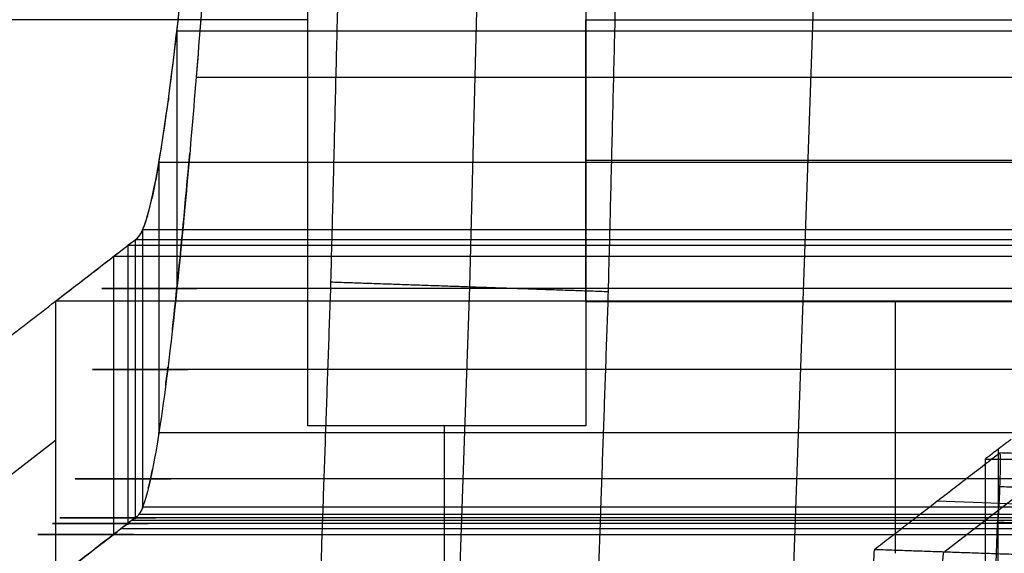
# Model space of a CAD drawing. Header units: millimetres. Extents: x -248 to 248, y -256 to 255.
# Tile 3 of 64: x -209.64 to -195.48, y -245.53 to -237.85. Entities that reach past the tile are written whole.
import ezdxf

# ---------------------------------------------------------------- set-up
doc = ezdxf.new("R2010")
doc.units = ezdxf.units.MM
doc.layers.add('Défaut', color=7, linetype='Continuous', true_color=0x000000)

msp = doc.modelspace()

# ---------------------------------------------------------------- linework, layer by layer
at = {"layer": 'Défaut'}
for p, q in [((-197.4959240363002, -216.3963222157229, 210.8435396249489), (-198.5362848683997, -246.3890250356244, 210.8435396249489)), ((-205.5005151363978, -243.6926787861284, 2.876947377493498), (-205.5005151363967, -224.6922660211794, 2.873024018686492)), ((-201.5005151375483, -224.6922660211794, 2.871979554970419), (-201.5005151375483, -243.6926784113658, 2.878775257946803)), ((-202.9262918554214, -231.6922660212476, 2.049889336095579), (-203.1739921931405, -241.6922660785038, 5.049889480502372)), ((-203.1739921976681, -241.6922660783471, 5.049889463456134), (-203.4549549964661, -249.7921805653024, 5.049889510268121)), ((-197.046650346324, -245.526563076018, 246.4332201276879), (-197.046650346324, -241.9021507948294, 384.8439410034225)), ((-201.5005151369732, -243.6926789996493, 2.875926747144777), (-205.5005151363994, -243.6926789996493, 2.875926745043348)), ((-203.500515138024, -243.6922660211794, 4.875927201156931), (-203.5005151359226, -243.6930919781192, 0.8759262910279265)), ((-221.9626615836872, -253.7977126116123, 6.973826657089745), (-209.1306395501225, -243.9014664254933, 384.8962949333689)), ((-196.3522089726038, -245.508829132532, 245.7457220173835), (-194.5480252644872, -244.1176547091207, 298.8729129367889)), ((-195.5722803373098, -248.0292176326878, 303.6668985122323), (-195.5687014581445, -244.0278496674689, 303.6667761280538)), ((-194.4527721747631, -244.8478368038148, 272.2763538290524), (-196.4474620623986, -244.7786470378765, 272.3422811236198)), ((-193.587270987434, -245.1539718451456, 298.7662086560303), (-195.5824050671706, -245.0847666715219, 298.8321506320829))]:
    msp.add_line(p, q, dxfattribs=at)
at = {"layer": 'Défaut', "extrusion": (0, 0, -1)}
msp.add_arc((203.5321345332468, -237.8519767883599, -2.875415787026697), 18.5, 0, 180.0000032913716, dxfattribs=at)
at = {"layer": 'Défaut'}
for centre, radius, start, end in [((-203.5321345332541, -237.8519767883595, 4.875416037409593), 18.50000000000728, 0, 180.0000000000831), ((-203.532134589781, -237.8519767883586, 0.875415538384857), 18.49999947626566, 359.9999934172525, 179.9999999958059)]:
    msp.add_arc(centre, radius, start, end, dxfattribs=at)
for points, degree, knots in [([(-209.1306392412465, -241.9021508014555, 384.8439407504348), (-209.1306392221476, -241.9021507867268, 384.8439413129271), (-209.1306392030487, -241.902150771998, 384.8439418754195), (-209.1306391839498, -241.9021507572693, 384.8439424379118), (-208.8523613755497, -241.6875475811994, 393.0396535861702), (-208.5740870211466, -241.4729073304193, 401.2352213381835), (-208.2262410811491, -241.2047040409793, 411.4798738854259), (-208.1566676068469, -241.1508663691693, 413.5287268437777), (-208.0523285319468, -241.0708860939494, 416.6021832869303), (-208.0174964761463, -241.0424981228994, 417.626435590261), (-207.9481100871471, -240.9943254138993, 419.6755868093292), (-207.9130939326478, -240.9610943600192, 420.7003151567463), (-207.8030184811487, -240.7070545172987, 423.7642461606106), (-207.7247215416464, -240.3839539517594, 425.7938099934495), (-207.5597758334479, -239.4274647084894, 429.7792398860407), (-207.4732098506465, -238.7958422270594, 431.7344587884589), (-207.204202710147, -236.4636041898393, 437.421689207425), (-207.0124416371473, -234.320201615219, 440.9699004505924), (-206.6219450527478, -229.0584220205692, 447.2516372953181), (-206.4232911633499, -225.9408732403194, 449.9835643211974), (-206.0376972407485, -219.0223358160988, 454.3738883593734), (-205.8507024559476, -215.2228419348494, 456.0355166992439), (-205.592552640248, -209.2786276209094, 457.5940775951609), (-205.4263474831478, -205.2334811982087, 458.3681207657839), (-205.2110734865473, -199.0753313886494, 458.4039991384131), (-201.4496139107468, -85.3322812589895, 452.5738446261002), (-197.6670531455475, 28.73213243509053, 447.0256761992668), (-193.8877497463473, 143.0854617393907, 441.112909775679), (-193.632198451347, 150.1741991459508, 441.3105644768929), (-193.4222354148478, 154.742103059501, 442.6386147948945), (-193.0943256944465, 161.3093478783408, 445.2385423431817), (-192.8527286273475, 165.3029719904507, 447.9381838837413), (-192.3680408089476, 171.8123152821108, 454.7484345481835), (-192.1250815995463, 174.3223700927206, 458.8608110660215), (-191.6812868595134, 177.4058893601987, 467.7657388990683), (-191.4807015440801, 177.979841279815, 472.5512039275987), (-191.3195784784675, 177.5262260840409, 477.2439123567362)], 3, [-1.689017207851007e-06, -1.689017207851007e-06, -1.689017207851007e-06, -1.689017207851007e-06, 0, 0, 0, 24.6095742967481, 24.6095742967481, 30.7619678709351, 30.7619678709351, 33.8381646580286, 33.8381646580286, 36.9143614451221, 36.9143614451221, 43.0667550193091, 43.0667550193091, 49.2191485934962, 49.2191485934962, 61.5239357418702, 61.5239357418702, 73.8287228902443, 73.8287228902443, 86.1335100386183, 86.1335100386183, 92.2859036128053, 98.4382971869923, 104.590690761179, 434.148151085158, 441.222752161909, 448.29735323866, 455.371954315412, 455.371954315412, 469.521156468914, 469.521156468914, 483.670358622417, 483.670358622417, 497.8195607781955, 497.8195607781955, 497.8195607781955, 497.8195607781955]), ([(-209.1306392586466, -241.9021508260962, 384.84394075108), (-208.7810838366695, -241.6325795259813, 395.1388876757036), (-208.4315306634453, -241.3630735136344, 405.4338354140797), (-208.0601316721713, -241.0767606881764, 416.3722187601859), (-208.038265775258, -241.0593525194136, 417.0156292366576), (-207.9945960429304, -241.026395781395, 418.3025284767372), (-207.9728873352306, -241.0136975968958, 418.9461372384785), (-207.9289085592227, -240.9714807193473, 420.2326466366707), (-207.9066291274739, -240.9416814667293, 420.8755354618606), (-207.8607868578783, -240.8436272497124, 422.1596941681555), (-207.837298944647, -240.7776173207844, 422.8010585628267), (-207.7893453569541, -240.6163000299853, 424.0825539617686), (-207.7648527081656, -240.5201844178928, 424.7226509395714), (-207.7148087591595, -240.2962319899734, 426.0015094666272), (-207.6893336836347, -240.1686778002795, 426.6382615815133), (-207.6120362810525, -239.741834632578, 428.5284309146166), (-207.5591566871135, -239.3977653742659, 429.7667315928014), (-207.3966081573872, -238.1929616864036, 433.4183689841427), (-207.2830426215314, -237.1602117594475, 435.7686538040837), (-207.1343218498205, -235.5706839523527, 438.5970621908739), (-207.1043522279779, -235.2389536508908, 439.1550224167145), (-207.0443432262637, -234.5524120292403, 440.2487708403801), (-207.0142465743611, -234.1969921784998, 440.7856520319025), (-206.9236838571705, -233.0947722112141, 442.3667168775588), (-206.8629458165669, -232.3121153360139, 443.3814070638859), (-206.740743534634, -230.6510604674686, 445.3320369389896), (-206.6792798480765, -229.7727355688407, 446.2680367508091), (-206.5865349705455, -228.3828231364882, 447.6124642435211), (-206.5555282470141, -227.9074209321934, 448.0506556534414), (-206.4933277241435, -226.9319527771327, 448.9067516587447), (-206.4622694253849, -226.4339707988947, 449.3227481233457), (-206.3080536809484, -223.9074767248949, 451.331685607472), (-206.1872419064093, -221.7561778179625, 452.7244579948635), (-206.0097932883, -218.3377426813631, 454.4980952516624), (-205.9512740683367, -217.1662407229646, 455.0365409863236), (-205.835544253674, -214.7567511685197, 456.0038810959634), (-205.7790882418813, -213.5342949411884, 456.4262798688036), (-205.6969394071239, -211.6844634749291, 456.9661675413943), (-205.6699673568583, -211.0645106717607, 457.1301785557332), (-205.6167090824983, -209.8190269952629, 457.4315786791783), (-205.590436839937, -209.1933823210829, 457.5684246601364), (-205.5127995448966, -207.3068546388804, 457.9331758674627), (-205.4626213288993, -206.0363176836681, 458.1150066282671), (-205.3660606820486, -203.4643655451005, 458.3312985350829), (-205.3194838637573, -202.1606188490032, 458.369191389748), (-205.2292821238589, -199.5639128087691, 458.3670170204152), (-205.1854279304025, -198.2671856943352, 458.3299281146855), (-205.0986430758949, -195.674935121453, 458.2290978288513), (-205.0557830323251, -194.3795039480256, 458.1633131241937), (-204.9700997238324, -191.788689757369, 458.030677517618), (-204.9272581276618, -190.4932828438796, 457.9643557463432), (-204.7130394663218, -184.0162348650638, 457.6330441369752), (-204.5416421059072, -178.8345688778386, 457.3686069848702), (-202.9988856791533, -132.1993526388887, 454.993603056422), (-201.6262634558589, -90.74418916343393, 452.9175464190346), (-198.8809224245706, -7.833583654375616, 448.7697003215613), (-197.5082046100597, 33.62182829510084, 446.6979124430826), (-195.793797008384, 85.4392003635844, 444.0696984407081), (-195.4509899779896, 95.8025799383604, 443.542131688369), (-194.9369202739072, 111.3474669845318, 442.7471241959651), (-194.6799208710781, 119.1198577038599, 442.3487064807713), (-194.3801549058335, 128.187598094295, 441.8821149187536), (-194.2516987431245, 132.0737612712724, 441.6817495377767), (-194.1660647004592, 134.6645341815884, 441.5480822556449), (-194.1232909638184, 135.9598891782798, 441.4801285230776), (-194.0375420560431, 138.5507453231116, 441.3494252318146), (-193.9944770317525, 139.8463116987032, 441.2889982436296), (-193.9067550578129, 142.4386000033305, 441.2092904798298), (-193.8621889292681, 143.735256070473, 441.1876644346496), (-193.7697177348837, 146.3309915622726, 441.23070223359), (-193.7217364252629, 147.6301262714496, 441.2973347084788), (-193.644961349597, 149.5823137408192, 441.5213912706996), (-193.6185544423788, 150.2331064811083, 441.6176309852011), (-193.5647554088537, 151.5151131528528, 441.8543970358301), (-193.5372934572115, 152.149072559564, 441.9942272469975), (-193.4533903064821, 154.0319478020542, 442.4715776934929), (-193.3954409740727, 155.261975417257, 442.8666083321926), (-193.2761406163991, 157.6794248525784, 443.7863947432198), (-193.2146569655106, 158.8651859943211, 444.3162069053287), (-193.1193802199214, 160.6056124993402, 445.2272819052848), (-193.0873335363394, 161.1756622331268, 445.5479679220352), (-193.0230265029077, 162.2899880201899, 446.2189204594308), (-192.9907108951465, 162.8352747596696, 446.5697141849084), (-192.8932873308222, 164.4362048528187, 447.6671470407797), (-192.8277048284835, 165.457078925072, 448.4586303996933), (-192.7283781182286, 166.9185680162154, 449.7359094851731), (-192.6951098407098, 167.394053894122, 450.1767299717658), (-192.6282472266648, 168.3211356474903, 451.0891834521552), (-192.594585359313, 168.7735874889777, 451.5618126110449), (-192.493539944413, 170.088023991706, 453.0211109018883), (-192.4268929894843, 170.8974228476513, 454.0370459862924), (-192.2949607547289, 172.3891226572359, 456.1507501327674), (-192.2296757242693, 173.0714003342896, 457.2485341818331), (-192.1327742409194, 173.9990448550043, 458.9568745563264), (-192.1006453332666, 174.2922438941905, 459.5366333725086), (-192.036738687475, 174.8458640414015, 460.7172555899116), (-192.004860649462, 175.1070063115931, 461.3201090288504), (-191.8482010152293, 176.314171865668, 464.3534237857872), (-191.7307965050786, 176.9749576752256, 466.8529742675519), (-191.5935528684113, 177.4348436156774, 470.0649291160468), (-191.5665871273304, 177.5082317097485, 470.7117638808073), (-191.5136441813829, 177.6169612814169, 472.0145286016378), (-191.4876791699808, 177.6521613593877, 472.6702664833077), (-191.4120584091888, 177.6988728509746, 474.6318266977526), (-191.3644017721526, 177.6524185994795, 475.9384343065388), (-191.3195784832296, 177.5262234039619, 477.2439120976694)], 3, [0, 0, 0, 0, 31.11805206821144, 31.11805206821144, 33.06293032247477, 33.06293032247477, 35.00780857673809, 35.00780857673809, 36.95268683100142, 36.95268683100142, 38.89756508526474, 38.89756508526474, 40.84244333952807, 40.84244333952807, 42.7873215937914, 42.7873215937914, 46.67707810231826, 46.67707810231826, 54.456591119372, 54.456591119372, 56.4014693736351, 56.4014693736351, 58.34634762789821, 58.34634762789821, 62.23610413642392, 62.23610413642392, 66.12586064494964, 66.12586064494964, 68.07073889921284, 68.07073889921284, 70.01561715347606, 70.01561715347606, 77.79513017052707, 77.79513017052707, 81.68488667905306, 81.68488667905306, 85.57464318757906, 85.57464318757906, 87.51952144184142, 87.51952144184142, 89.46439969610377, 89.46439969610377, 93.35415620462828, 93.35415620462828, 97.24391271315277, 97.24391271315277, 101.1336692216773, 101.1336692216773, 105.0234257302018, 105.0234257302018, 108.9131822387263, 108.9131822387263, 124.472208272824, 124.472208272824, 248.9444165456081, 248.9444165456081, 373.4166248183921, 373.4166248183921, 404.5346768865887, 404.5346768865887, 420.093702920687, 427.873215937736, 431.7629724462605, 431.7629724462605, 435.6527289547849, 435.6527289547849, 439.5424854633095, 439.5424854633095, 443.4322419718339, 443.4322419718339, 447.3219984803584, 447.3219984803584, 449.2668767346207, 449.2668767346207, 451.2117549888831, 451.2117549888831, 455.1015114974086, 455.1015114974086, 458.9912680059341, 458.9912680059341, 460.9361462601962, 460.9361462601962, 462.8810245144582, 462.8810245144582, 466.7707810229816, 466.7707810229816, 468.7156592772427, 468.7156592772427, 470.6605375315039, 470.6605375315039, 474.5502940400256, 474.5502940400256, 478.4400505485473, 478.4400505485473, 480.3849288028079, 480.3849288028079, 482.3298070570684, 482.3298070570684, 490.1093200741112, 490.1093200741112, 492.0541983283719, 492.0541983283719, 493.9990765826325, 493.9990765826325, 497.8888330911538, 497.8888330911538, 497.8888330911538, 497.8888330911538]), ([(-206.7606845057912, -233.9041156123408, 447.665600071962), (-206.7795468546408, -234.192809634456, 447.3410992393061), (-206.7983858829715, -234.476708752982, 447.0122576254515), (-206.9113010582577, -236.1515540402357, 445.0126184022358), (-207.0045986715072, -237.4218486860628, 443.2434545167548), (-207.096085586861, -238.55500449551, 441.3904143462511)], 3, [-62.70920303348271, -62.70920303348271, -62.70920303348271, -62.70920303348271, -61.5239357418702, -61.5239357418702, -55.5931500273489, -55.5931500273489, -55.5931500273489, -55.5931500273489]), ([(-206.817191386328, -234.7557054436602, 446.6792762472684), (-206.9149678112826, -236.2061872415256, 444.9478835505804), (-207.011250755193, -237.5123755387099, 443.1172713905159), (-207.1533523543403, -239.2595634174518, 440.2255055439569), (-207.2003856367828, -239.8068675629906, 439.2357909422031), (-207.2929892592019, -240.8218050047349, 437.2205647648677), (-207.338665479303, -241.2907098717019, 436.1928661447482), (-207.3835668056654, -241.7193289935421, 435.1478792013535)], 3, [-13.54440492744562, -13.54440492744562, -13.54440492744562, -13.54440492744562, -6.77220246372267, -6.77220246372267, -3.386101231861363, -3.386101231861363, 0, 0, 0, 0]), ([(-201.500515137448, -241.9021507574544, 4.87536535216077), (-201.5005151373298, -241.2271230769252, 4.875123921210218), (-201.5005151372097, -240.5520953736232, 4.874897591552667), (-201.5005151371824, -239.8770676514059, 4.874851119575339), (-201.5005151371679, -239.5395524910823, 4.874827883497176), (-201.5005151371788, -239.2020373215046, 4.874849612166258), (-201.5005151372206, -238.8645221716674, 4.874936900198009), (-201.5005151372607, -238.5270070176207, 4.875024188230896), (-201.5005151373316, -238.1894918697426, 4.875177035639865), (-201.500515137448, -237.8519767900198, 4.87541603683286)], 3, [-4.050174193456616, -4.050174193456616, -4.050174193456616, -4.050174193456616, -2.025091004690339, -2.025091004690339, -2.025091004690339, -1.012545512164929, -1.012545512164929, -1.012545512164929, 0, 0, 0, 0]), ([(-201.5005141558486, -237.8519767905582, 0.8754155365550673), (-201.5005131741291, -238.1901725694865, 0.8751760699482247), (-201.50051317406, -238.5283684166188, 0.875023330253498), (-201.5005131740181, -238.8665642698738, 0.8749362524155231), (-201.5005131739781, -239.2047601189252, 0.8748491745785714), (-201.5005131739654, -239.5429559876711, 0.874827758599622), (-201.5005131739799, -239.881151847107, 0.8748513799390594), (-201.5005131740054, -240.5552950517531, 0.8748984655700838), (-201.5005131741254, -241.2294382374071, 0.87512456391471), (-201.5005141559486, -241.903581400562, 0.8753655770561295)], 3, [-4.051604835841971, -4.051604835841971, -4.051604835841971, -4.051604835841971, -3.037017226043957, -3.037017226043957, -3.037017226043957, -2.022429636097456, -2.022429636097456, -2.022429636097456, 0, 0, 0, 0]), ([(-207.3835407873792, -238.0185528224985, 433.6302537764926), (-207.38354077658, -239.8687612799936, 434.3893467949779), (-207.3835407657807, -241.7189697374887, 435.1484398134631), (-207.3835407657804, -241.7190250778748, 435.1484625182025), (-207.3835407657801, -241.7190804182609, 435.1484852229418)], 2, [3.328412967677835e-05, 3.328412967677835e-05, 3.328412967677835e-05, 1, 1, 1.000029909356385, 1.000029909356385, 1.000029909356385]), ([(-207.642248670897, -239.9057284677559, 427.7865304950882), (-207.6422486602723, -241.8505802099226, 428.2525056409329), (-207.6422486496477, -243.7954319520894, 428.7184807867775), (-207.6422486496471, -243.7955242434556, 428.7185028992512), (-207.6422486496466, -243.7956165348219, 428.7185250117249)], 2, [4.897600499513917e-06, 4.897600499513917e-06, 4.897600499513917e-06, 1, 1, 1.000047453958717, 1.000047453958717, 1.000047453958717]), ([(-207.2291767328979, -240.1209074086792, 438.6076407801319), (-207.2814845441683, -240.7031729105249, 437.4788608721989), (-207.3330058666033, -241.2366299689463, 436.3245474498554), (-207.4732098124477, -242.5748326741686, 433.0615562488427), (-207.5597757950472, -243.2687894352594, 430.9139605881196), (-207.724721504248, -244.3220744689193, 426.5230009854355), (-207.803018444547, -244.6760741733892, 424.303716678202), (-207.8769859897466, -244.8651332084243, 422.0228335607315), (-207.8775694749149, -244.866610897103, 422.004829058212), (-207.8781525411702, -244.8680740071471, 421.986826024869)], 3, [-52.68646089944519, -52.68646089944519, -52.68646089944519, -52.68646089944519, -49.2191485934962, -49.2191485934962, -43.0667550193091, -43.0667550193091, -36.9143614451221, -36.9143614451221, -36.86540718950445, -36.86540718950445, -36.86540718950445, -36.86540718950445]), ([(-207.8764020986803, -240.8765052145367, 421.7216337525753), (-207.876402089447, -242.8700729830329, 421.8812364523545), (-207.8764020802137, -244.8636407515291, 422.0408391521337), (-207.8764020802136, -244.8636546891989, 422.0408402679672), (-207.8764020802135, -244.8636686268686, 422.0408413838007)], 2, [2.275461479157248e-05, 2.275461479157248e-05, 2.275461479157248e-05, 1, 1, 1.000006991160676, 1.000006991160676, 1.000006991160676]), ([(-207.9828032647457, -241.0188129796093, 418.6510225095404), (-207.9828032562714, -243.0179503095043, 418.7024023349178), (-207.9828032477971, -245.0170876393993, 418.7537821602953), (-207.9828032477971, -245.0170931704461, 418.7537823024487), (-207.9828032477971, -245.017098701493, 418.7537824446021)], 2, [0.0001003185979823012, 0.0001003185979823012, 0.0001003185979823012, 1, 1, 1.000002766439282, 1.000002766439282, 1.000002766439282]), ([(-208.0871082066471, -241.0975571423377, 415.5776990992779), (-208.0871081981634, -243.0968372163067, 415.6311556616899), (-208.0871081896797, -245.0961172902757, 415.684612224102), (-208.0871081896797, -245.0961176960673, 415.6846122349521), (-208.0871081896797, -245.0961181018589, 415.684612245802)], 2, [2.723789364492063e-06, 2.723789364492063e-06, 2.723789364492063e-06, 1, 1, 1.000000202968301, 1.000000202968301, 1.000000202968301]), ([(-3.999999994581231, -241.7194410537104, 435.1479252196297), (-105.691770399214, -241.7193850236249, 435.1479022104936), (-207.3835408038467, -241.7193289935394, 435.1478792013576), (-207.383553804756, -241.7193289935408, 435.1478792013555), (-207.3835668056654, -241.7193289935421, 435.1478792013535)], 2, [0, 0, 0, 203.3835408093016, 203.3835408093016, 203.3835668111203, 203.3835668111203, 203.3835668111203]), ([(-209.1221092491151, -241.8955726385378, 385.0951626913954), (-209.1249525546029, -241.8977653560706, 385.011422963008), (-209.1277958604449, -241.8999580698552, 384.9276832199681), (-209.1306391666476, -241.9021507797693, 384.8439434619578), (-209.1306391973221, -241.9021508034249, 384.8439425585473), (-209.1306392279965, -241.9021508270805, 384.8439416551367), (-209.130639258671, -241.9021508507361, 384.8439407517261)], 3, [-0.2514485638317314, -0.2514485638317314, -0.2514485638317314, -0.2514485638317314, 0, 0, 0, 2.712705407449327e-06, 2.712705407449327e-06, 2.712705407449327e-06, 2.712705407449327e-06]), ([(-209.1306391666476, -241.9021507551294, 384.8439434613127), (-209.1306391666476, -241.9021507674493, 384.8439434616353), (-209.1306391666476, -241.9021507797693, 384.8439434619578), (-209.1306391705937, -242.8141090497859, 384.8678226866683), (-209.1306391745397, -243.7260673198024, 384.8917019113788)], 2, [-6.162077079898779e-09, -6.162077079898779e-09, -6.162077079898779e-09, 0, 0, 0.4561354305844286, 0.4561354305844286, 0.4561354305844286]), ([(-3.999999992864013, -242.8806470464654, 431.9741226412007), (-105.7577966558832, -242.8806470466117, 431.9741226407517), (-207.5155933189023, -242.880647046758, 431.9741226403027), (-207.5155933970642, -242.880647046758, 431.9741226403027), (-207.515593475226, -242.880647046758, 431.9741226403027)], 2, [-205.1306392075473, -205.1306392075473, -205.1306392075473, 9.12308694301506e-16, 9.12308694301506e-16, 1.575641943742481e-07, 1.575641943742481e-07, 1.575641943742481e-07]), ([(-195.5790114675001, -245.0821503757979, 298.9320643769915), (-195.5745290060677, -245.0786946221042, 299.0640361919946), (-195.5683230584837, -245.0214620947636, 299.1917161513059), (-195.5558343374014, -244.8324988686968, 299.3712282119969), (-195.549589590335, -244.7007226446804, 299.4218622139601), (-195.5407702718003, -244.4401283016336, 299.4152085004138), (-195.5381806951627, -244.3117422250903, 299.3588280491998), (-195.5381912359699, -244.1298149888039, 299.1676105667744), (-195.5407434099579, -244.0797563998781, 299.037878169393), (-195.5452217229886, -244.0830648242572, 298.9058772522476)], 3, [-1.610599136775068, -1.610599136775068, -1.610599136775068, -1.610599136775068, -1.207949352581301, -1.207949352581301, -0.8052995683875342, -0.8052995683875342, -0.4026497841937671, -0.4026497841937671, 0, 0, 0, 0]), ([(-3.999999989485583, -244.456757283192, 425.4041308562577), (-105.8813669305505, -244.4567572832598, 425.4041308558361), (-207.7627338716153, -244.4567572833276, 425.4041308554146), (-207.7627413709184, -244.4567572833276, 425.4041308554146), (-207.7627488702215, -244.4567572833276, 425.4041308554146)], 2, [-205.130639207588, -205.130639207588, -205.130639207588, 9.12308694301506e-16, 9.12308694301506e-16, 1.509929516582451e-05, 1.509929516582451e-05, 1.509929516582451e-05]), ([(-3.999999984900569, -245.0962218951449, 415.6817549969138), (-106.0435541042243, -245.0962071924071, 415.6817546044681), (-208.0871082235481, -245.0961924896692, 415.6817542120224), (-208.0871566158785, -245.0961920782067, 415.681754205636), (-208.0872050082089, -245.0961916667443, 415.6817541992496)], 2, [0, 0, 0, 204.0871082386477, 204.0871082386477, 204.0872050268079, 204.0872050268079, 204.0872050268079]), ([(-3.999999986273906, -245.0176779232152, 418.7450289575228), (-105.9914016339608, -245.0174924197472, 418.7450243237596), (-207.9828032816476, -245.0173069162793, 418.7450196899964), (-207.9829510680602, -245.0173069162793, 418.7450196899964), (-207.9830988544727, -245.0173069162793, 418.7450196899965)], 2, [0, 0, 0, 203.9828032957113, 203.9828032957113, 203.9830988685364, 203.9830988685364, 203.9830988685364]), ([(-207.9815299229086, -245.0161945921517, 418.7915695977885), (-207.9819544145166, -245.0164940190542, 418.7789591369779), (-207.9823788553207, -245.0167916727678, 418.7663632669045), (-208.0174964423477, -245.0412822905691, 417.7253030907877), (-208.0523284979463, -245.069399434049, 416.7112896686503), (-208.1566675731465, -245.1495530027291, 413.6312573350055), (-208.2262410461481, -245.2033137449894, 411.5853266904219), (-208.5740869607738, -245.471548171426, 401.3394902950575), (-208.8523612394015, -245.6861718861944, 393.1445513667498), (-209.1306390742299, -245.9007800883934, 384.9486490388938)], 3, [-33.87579494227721, -33.87579494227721, -33.87579494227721, -33.87579494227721, -33.8381646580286, -33.8381646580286, -30.7619678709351, -30.7619678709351, -24.6095742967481, -24.6095742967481, -3.234368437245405e-06, -3.234368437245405e-06, -3.234368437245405e-06, -3.234368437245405e-06]), ([(-208.0872050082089, -245.0961916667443, 415.6817541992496), (-208.1567321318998, -245.1496028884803, 413.629358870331), (-208.2262733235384, -245.2033386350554, 411.5843759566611), (-208.2958162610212, -245.2569652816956, 409.5359817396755), (-208.2958222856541, -245.2569699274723, 409.5358042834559), (-208.2958283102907, -245.256974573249, 409.5356268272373)], 3, [-6.151768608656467, -6.151768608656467, -6.151768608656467, -6.151768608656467, -0.0005329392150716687, -0.0005329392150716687, 0, 0, 0, 0]), ([(-208.2958283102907, -245.256974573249, 409.5356268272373), (-208.2958192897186, -245.2569746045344, 409.5356268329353), (-208.2958102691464, -245.2569746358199, 409.5356268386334), (-106.1479051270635, -245.2569749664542, 409.5356268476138), (-3.999999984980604, -245.2569752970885, 409.5356268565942)], 2, [-204.2958283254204, -204.2958283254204, -204.2958283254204, -204.295810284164, -204.295810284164, 0, 0, 0]), ([(-197.3497020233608, -245.4742289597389, 245.7786961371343), (-197.3541850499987, -245.4776851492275, 245.646707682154), (-197.3603352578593, -245.5340166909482, 245.5197684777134), (-197.3729689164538, -245.7253045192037, 245.3383111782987), (-197.3791526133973, -245.8563331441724, 245.288739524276), (-197.3879602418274, -246.1169268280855, 245.2957461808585), (-197.3905372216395, -246.2459917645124, 245.3532200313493), (-197.390517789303, -246.4257069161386, 245.5423853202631), (-197.3879700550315, -246.4766229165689, 245.6728831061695), (-197.3834917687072, -246.4733145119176, 245.8048832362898)], 3, [-1.610602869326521, -1.610602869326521, -1.610602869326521, -1.610602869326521, -1.207952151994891, -1.207952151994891, -0.8053014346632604, -0.8053014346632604, -0.4026507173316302, -0.4026507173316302, 0, 0, 0, 0])]:
    msp.add_open_spline(points, degree=degree, knots=knots, dxfattribs=at)
for points, degree in [([(-205.500515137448, -237.8519767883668, 4.875416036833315), (-205.500515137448, -231.2721214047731, 4.875416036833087), (-205.500515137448, -224.6922660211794, 4.87541603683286)], 2), ([(-201.500515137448, -224.6922660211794, 4.87541603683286), (-201.500515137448, -231.2721214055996, 4.87541603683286), (-201.500515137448, -237.8519767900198, 4.87541603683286)], 2), ([(-201.500515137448, -224.6922660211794, 0.8754160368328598), (-201.5005146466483, -231.2721214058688, 0.8754157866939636), (-201.5005141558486, -237.8519767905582, 0.8754155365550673)], 2), ([(-204.9239998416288, -231.6229712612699, 2.115927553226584), (-205.0478500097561, -236.6229712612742, 3.615927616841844), (-205.1717001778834, -241.6229712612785, 5.115927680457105)], 2), ([(-201.1762842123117, -241.7615608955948, 4.983851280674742), (-201.0524340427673, -236.7615608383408, 3.483851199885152), (-200.928583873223, -231.7615607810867, 1.983851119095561)], 2), ([(-205.500515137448, -237.8519767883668, 4.875416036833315), (-213.7663248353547, -237.8519767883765, 4.875416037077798), (-222.0321345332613, -237.8519767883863, 4.875416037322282)], 2), ([(-205.5005151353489, -243.6930919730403, 0.8759262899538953), (-205.5005151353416, -241.7460536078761, 0.8755243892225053), (-205.5005151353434, -239.7990146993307, 0.8740442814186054), (-205.5005161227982, -237.8519767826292, 0.8754152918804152)], 3), ([(-205.500515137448, -243.6922660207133, 4.875927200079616), (-205.5005151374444, -241.7455029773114, 4.875525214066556), (-205.5005151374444, -239.7987393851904, 4.874037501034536), (-205.500515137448, -237.8519767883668, 4.875416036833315)], 3), ([(-201.500515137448, -237.8519767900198, 4.87541603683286), (-193.2663248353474, -237.8519767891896, 4.875416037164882), (-185.0321345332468, -237.8519767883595, 4.875416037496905)], 2), ([(-201.5005141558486, -237.8519767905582, 0.8754155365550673), (-193.266324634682, -237.8519778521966, 0.8754155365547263), (-185.0321351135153, -237.851978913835, 0.8754155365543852)], 2), ([(-4.000000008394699, -238.0184295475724, 433.6302022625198), (-105.6917704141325, -238.0184295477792, 433.6302022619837), (-207.3835408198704, -238.018429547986, 433.6302022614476)], 2), ([(-3.999999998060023, -238.6814290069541, 441.1823727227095), (-105.5531658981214, -238.6814290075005, 441.1823727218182), (-207.1063317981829, -238.6814290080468, 441.182372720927)], 2), ([(-207.5022882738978, -238.9762198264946, 431.0442338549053), (-207.5043661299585, -238.9916816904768, 430.9976190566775), (-207.5064419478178, -239.0070578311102, 430.9509757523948), (-207.50851571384, -239.0223481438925, 430.9043042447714)], 3), ([(-207.3835408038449, -241.7193289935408, 435.1478792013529), (-207.3232350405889, -241.1435115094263, 436.5517403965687), (-207.2615245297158, -240.4950155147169, 437.9243607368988), (-207.198749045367, -239.7777084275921, 439.2594957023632)], 3), ([(-185.0321534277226, -239.8770653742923, 4.874851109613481), (-193.2663342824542, -239.8770653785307, 4.874851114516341), (-201.5005151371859, -239.8770653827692, 4.8748511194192)], 2), ([(-185.032154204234, -239.8773407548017, 0.8748511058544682), (-193.2663336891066, -239.877340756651, 0.8748511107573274), (-201.5005131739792, -239.8773407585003, 0.8748511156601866)], 2), ([(-207.6611351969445, -240.0129247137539, 427.3277642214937), (-207.6900830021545, -240.1737004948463, 426.6208690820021), (-207.7185011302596, -240.3150738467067, 425.9095905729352), (-207.7463569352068, -240.4371069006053, 425.1949820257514)], 3), ([(-4.00000000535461, -239.9057093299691, 427.7865249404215), (-105.8211243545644, -239.9057093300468, 427.7865249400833), (-207.6422487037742, -239.9057093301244, 427.786524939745)], 2), ([(-207.8069984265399, -240.6753682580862, 423.6104653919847), (-207.809328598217, -240.6834405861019, 423.5484404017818), (-207.8116544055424, -240.6913693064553, 423.4863964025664), (-207.8139758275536, -240.6991544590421, 423.4243340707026)], 3), ([(-4.000000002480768, -240.8764144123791, 421.7216254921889), (-105.9382010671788, -240.8764144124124, 421.7216254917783), (-207.8764021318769, -240.8764144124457, 421.7216254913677)], 2), ([(-4.000000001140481, -241.0184117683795, 418.6510112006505), (-105.991401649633, -241.0184117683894, 418.6510112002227), (-207.9828032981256, -241.0184117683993, 418.651011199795)], 2), ([(-207.9460574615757, -240.9878029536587, 419.7308434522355), (-207.9479104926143, -240.9896901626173, 419.6767508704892), (-207.9497612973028, -240.991510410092, 419.6226552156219), (-207.9516100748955, -240.9932699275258, 419.5685570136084)], 3), ([(-207.8833857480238, -240.8919640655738, 421.5266404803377), (-207.8853970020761, -240.8962807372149, 421.4703156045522), (-207.8874034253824, -240.9004492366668, 421.4139810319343), (-207.8894052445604, -240.9044766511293, 421.3576373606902)], 3), ([(-3.999999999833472, -241.0975461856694, 415.5776978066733), (-106.0435541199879, -241.0975461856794, 415.5776978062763), (-208.0871082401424, -241.0975461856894, 415.5776978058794)], 2), ([(-208.0162133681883, -241.0427101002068, 417.6654895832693), (-208.0382801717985, -241.0593574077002, 417.0151986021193), (-208.0603782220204, -241.0769590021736, 416.3649659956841), (-208.0824586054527, -241.0939726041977, 415.7146494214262)], 3), ([(-3.999999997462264, -241.2583446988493, 409.4309433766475), (-106.14790514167, -241.2583446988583, 409.4309433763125), (-208.2958102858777, -241.2583446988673, 409.4309433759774)], 2), ([(-208.2958102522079, -241.2584536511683, 409.4309472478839), (-208.2958102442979, -243.2577071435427, 409.4835532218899), (-208.2958102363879, -245.2569606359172, 409.5361591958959)], 2), ([(-207.3835668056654, -241.7193289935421, 435.1478792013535), (-207.4732041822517, -242.5749895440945, 433.061751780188), (-207.5598171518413, -243.2689808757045, 430.9127971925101), (-207.6421930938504, -243.7952616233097, 428.7200038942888)], 3), ([(-207.4478348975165, -242.3096712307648, 433.6287826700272), (-207.4265931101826, -242.1222947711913, 434.1386994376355), (-207.4051571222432, -241.9254776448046, 434.6451686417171), (-207.3835408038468, -241.7193289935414, 435.1478792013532)], 3), ([(-205.1717001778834, -241.6229712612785, 5.115927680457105), (-205.3121815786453, -245.6729285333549, 5.115927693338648), (-205.4526629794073, -249.7228858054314, 5.115927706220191)], 2), ([(-205.1717001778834, -241.6229712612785, 5.115927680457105), (-203.1739921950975, -241.6922660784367, 5.049889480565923), (-201.1762842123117, -241.7615608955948, 4.983851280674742)], 2), ([(-201.4572470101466, -249.8614753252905, 4.983851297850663), (-201.3167656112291, -245.8115181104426, 4.983851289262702), (-201.1762842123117, -241.7615608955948, 4.983851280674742)], 2), ([(-221.9626612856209, -251.7983989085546, 6.921472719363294), (-215.5466502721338, -246.8502748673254, 195.8827067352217), (-209.1306392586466, -241.9021508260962, 384.84394075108)], 2), ([(-209.1306392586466, -241.9021508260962, 384.84394075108), (-209.1306395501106, -243.9014659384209, 384.8962949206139), (-209.1306398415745, -245.9007810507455, 384.9486490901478)], 2), ([(-172.130639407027, -241.902150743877, 384.8439415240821), (-190.6306393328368, -241.9021507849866, 384.8439411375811), (-209.1306392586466, -241.9021508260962, 384.84394075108)], 2), ([(-172.1306393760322, -241.9021507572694, 384.8439424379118), (-190.6306392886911, -241.9021507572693, 384.8439424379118), (-209.1306392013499, -241.9021507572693, 384.8439424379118)], 2), ([(-201.500515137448, -241.9021507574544, 4.87536535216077), (-201.5005142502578, -242.4988561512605, 4.875578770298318), (-201.5005129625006, -243.0955612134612, 4.875803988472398), (-201.500515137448, -243.692266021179, 4.875927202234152)], 3), ([(-185.0321356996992, -241.9021507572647, 4.875365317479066), (-193.2663254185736, -241.9021507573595, 4.875365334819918), (-201.500515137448, -241.9021507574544, 4.87536535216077)], 2), ([(-201.5005141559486, -241.903581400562, 0.8753655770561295), (-201.5005151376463, -242.5000849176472, 0.8755783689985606), (-201.5005151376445, -243.0965884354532, 0.8758031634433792), (-201.5005151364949, -243.6930919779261, 0.8759262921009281)], 3), ([(-201.5005141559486, -241.903581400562, 0.8753655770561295), (-193.2663254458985, -241.9035814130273, 0.8753652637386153), (-185.0321367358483, -241.9035814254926, 0.8753649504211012)], 2), ([(-207.5440062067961, -243.1036916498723, 431.2630247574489), (-207.5332956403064, -243.0214932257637, 431.533066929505), (-207.5225269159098, -242.9367011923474, 431.8023070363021), (-207.5117019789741, -242.8493308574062, 432.0707014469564)], 3), ([(-201.500515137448, -243.692266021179, 4.875927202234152), (-203.500515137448, -243.6922660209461, 4.875927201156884), (-205.500515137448, -243.6922660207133, 4.875927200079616)], 2), ([(-205.500515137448, -243.6922660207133, 4.875927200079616), (-205.5005151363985, -243.6926789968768, 2.875926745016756), (-205.5005151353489, -243.6930919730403, 0.8759262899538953)], 2), ([(-201.5005151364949, -243.6930919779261, 0.8759262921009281), (-203.5005151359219, -243.6930919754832, 0.8759262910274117), (-205.5005151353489, -243.6930919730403, 0.8759262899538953)], 2), ([(-203.5323471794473, -249.7800428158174, 0.8691490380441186), (-203.5321280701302, -247.7540133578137, 0.8755842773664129), (-203.5321021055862, -245.7250307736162, 0.8763457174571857), (-203.5321163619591, -243.6930919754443, 0.8759262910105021)], 3), ([(-201.500515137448, -243.692266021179, 4.875927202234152), (-201.5005151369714, -243.6926789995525, 2.87592674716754), (-201.5005151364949, -243.6930919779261, 0.8759262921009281)], 2), ([(-207.6421930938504, -243.7952616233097, 428.7200038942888), (-207.724532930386, -244.3213117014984, 426.5281716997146), (-207.8031577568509, -244.6769518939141, 424.2988591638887), (-207.876035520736, -244.8627357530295, 422.0521435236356)], 3), ([(-3.999999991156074, -243.7954553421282, 428.7200502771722), (-105.8210965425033, -243.7953584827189, 428.7200270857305), (-207.6421930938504, -243.7952616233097, 428.7200038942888)], 2), ([(-195.3824571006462, -243.8853299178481, 309.1093857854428), (-195.5704908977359, -244.0292190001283, 303.6144834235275), (-195.7585246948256, -244.1731080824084, 298.1195810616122)], 2), ([(-195.5452217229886, -244.0830648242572, 298.9058772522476), (-196.4474618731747, -244.7786468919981, 272.342286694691), (-197.3497020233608, -245.4742289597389, 245.7786961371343)], 2), ([(-193.5508288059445, -244.1522445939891, 298.8399486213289), (-194.5480252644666, -244.1176547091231, 298.8729129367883), (-195.5452217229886, -244.0830648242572, 298.9058772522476)], 2), ([(-195.7585246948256, -244.1731080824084, 298.1195810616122), (-193.7585246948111, -244.1731080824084, 298.1195810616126), (-191.7585246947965, -244.1731080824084, 298.1195810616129)], 2), ([(-195.7585246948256, -244.1731080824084, 298.1195810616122), (-195.7585246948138, -246.1724227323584, 298.1719349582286), (-195.758524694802, -248.1717373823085, 298.2242888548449)], 2), ([(-207.7940169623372, -244.5910499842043, 424.504861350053), (-207.7743901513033, -244.5119585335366, 425.0743629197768), (-207.7544606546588, -244.4217894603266, 425.6425076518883), (-207.7342407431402, -244.3204944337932, 426.2088923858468)], 3), ([(-193.5504108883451, -244.6392793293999, 299.3525859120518), (-194.5477896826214, -244.6046831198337, 299.3855562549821), (-195.5451684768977, -244.5700869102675, 299.4185265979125)], 2), ([(-207.876035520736, -244.8627357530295, 422.0521435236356), (-207.9117247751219, -244.9537166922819, 420.9518956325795), (-207.9458716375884, -244.9910982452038, 419.8485010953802), (-207.9830988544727, -245.0173069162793, 418.7450196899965)], 3), ([(-3.999999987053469, -244.9665028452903, 420.3585406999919), (-105.9651560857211, -244.9665028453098, 420.3585406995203), (-207.9303121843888, -244.9665028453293, 420.3585406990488)], 2), ([(-3.999999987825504, -244.8632293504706, 422.0521837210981), (-105.9380177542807, -244.8629825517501, 422.0521636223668), (-207.876035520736, -244.8627357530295, 422.0521435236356)], 2), ([(-208.1568805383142, -245.1498060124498, 413.6271842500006), (-208.1336219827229, -245.1318934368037, 414.3120848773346), (-208.1103643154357, -245.1140133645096, 414.9969390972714), (-208.0871082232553, -245.0961924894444, 415.6817542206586)], 3), ([(-208.0872046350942, -245.0961922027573, 415.6817652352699), (-208.0872047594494, -245.096191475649, 415.6817615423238), (-208.0872048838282, -245.0961915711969, 415.6817578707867), (-208.0872050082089, -245.0961916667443, 415.6817541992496)], 3), ([(-207.9830988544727, -245.0173069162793, 418.7450196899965), (-208.0175483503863, -245.0415600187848, 417.7238749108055), (-208.0526143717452, -245.0696155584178, 416.7028471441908), (-208.0872046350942, -245.0961922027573, 415.6817652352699)], 3), ([(-208.087108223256, -245.0961924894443, 415.6817542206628), (-208.0755566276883, -245.0872970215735, 416.023520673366), (-208.0639992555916, -245.0782357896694, 416.3643943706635), (-208.05244311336, -245.0692275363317, 416.7043958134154)], 3), ([(-3.999999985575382, -245.0556378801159, 417.2192470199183), (-106.017449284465, -245.0556378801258, 417.2192470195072), (-208.0348985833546, -245.0556378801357, 417.2192470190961)], 2), ([(-208.0176568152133, -245.0424837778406, 417.7255704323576), (-208.0060282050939, -245.0337405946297, 418.0662436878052), (-207.9944079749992, -245.025273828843, 418.4060531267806), (-207.9828032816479, -245.0173069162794, 418.7450196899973)], 3), ([(-207.9828032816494, -245.0173069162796, 418.7450196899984), (-207.9743782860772, -245.0112605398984, 418.9995943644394), (-207.965934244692, -245.0046681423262, 419.2574371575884), (-207.9574517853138, -244.9967836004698, 419.518489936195)], 3), ([(-195.5857982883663, -245.0873826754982, 298.7322480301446), (-195.6618252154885, -247.3353251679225, 298.7911690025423), (-195.7378521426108, -249.5832676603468, 298.85008997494)], 2), ([(-195.5857982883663, -245.0873826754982, 298.7322480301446), (-195.5824048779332, -245.0847665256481, 298.832156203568), (-195.5790114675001, -245.0821503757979, 298.9320643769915)], 2), ([(-193.5906634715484, -245.1565881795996, 298.6662948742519), (-194.5882308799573, -245.1219854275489, 298.6992714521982), (-195.5857982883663, -245.0873826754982, 298.7322480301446)], 2), ([(-193.5838788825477, -245.1513558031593, 298.8661112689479), (-194.5814451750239, -245.1167530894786, 298.8990878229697), (-195.5790114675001, -245.0821503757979, 298.9320643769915)], 2), ([(-209.1306398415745, -245.9007810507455, 384.9486490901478), (-208.8523673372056, -245.6861765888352, 393.1443717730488), (-208.574099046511, -245.4715574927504, 401.3391343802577), (-208.2958283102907, -245.256974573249, 409.5356268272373)], 3), ([(-208.5747179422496, -245.4720453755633, 401.3213663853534), (-208.4817488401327, -245.4003492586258, 404.0594456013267), (-208.3887796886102, -245.3286575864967, 406.7975287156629), (-208.2958102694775, -245.2569746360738, 409.535626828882)], 3), ([(-208.2958102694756, -245.256974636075, 409.5356268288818), (-208.2725429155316, -245.2390322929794, 410.2209763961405), (-208.2492750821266, -245.2210692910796, 410.9062649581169), (-208.2260074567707, -245.2031123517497, 411.5914998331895)], 3), ([(-3.99999998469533, -245.1764542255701, 412.6090262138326), (-106.0957242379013, -245.1764542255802, 412.6090262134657), (-208.1914484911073, -245.1764542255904, 412.6090262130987)], 2), ([(-195.3547159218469, -245.5434293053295, 245.7127478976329), (-196.3522089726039, -245.5088291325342, 245.7457220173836), (-197.3497020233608, -245.4742289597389, 245.7786961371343)], 2)]:
    msp.add_open_spline(points, degree=degree, dxfattribs=at)
msp.add_rational_spline([(-196.3856288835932, -246.5079275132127, 245.7718968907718), (-196.4025744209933, -246.5204482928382, 245.2723410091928), (-196.3858644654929, -246.0208991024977, 245.2592535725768), (-196.3691545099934, -245.5213499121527, 245.2461661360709), (-196.3522089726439, -245.5088291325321, 245.7457220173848)], [1, 0.707106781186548, 1, 0.707106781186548, 1], degree=2, knots=[-804.110522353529, -804.110522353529, -804.110522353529, -803.325124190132, -803.325124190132, -802.539726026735, -802.539726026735, -802.539726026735], dxfattribs=at)

doc.saveas('drawing.dxf')
